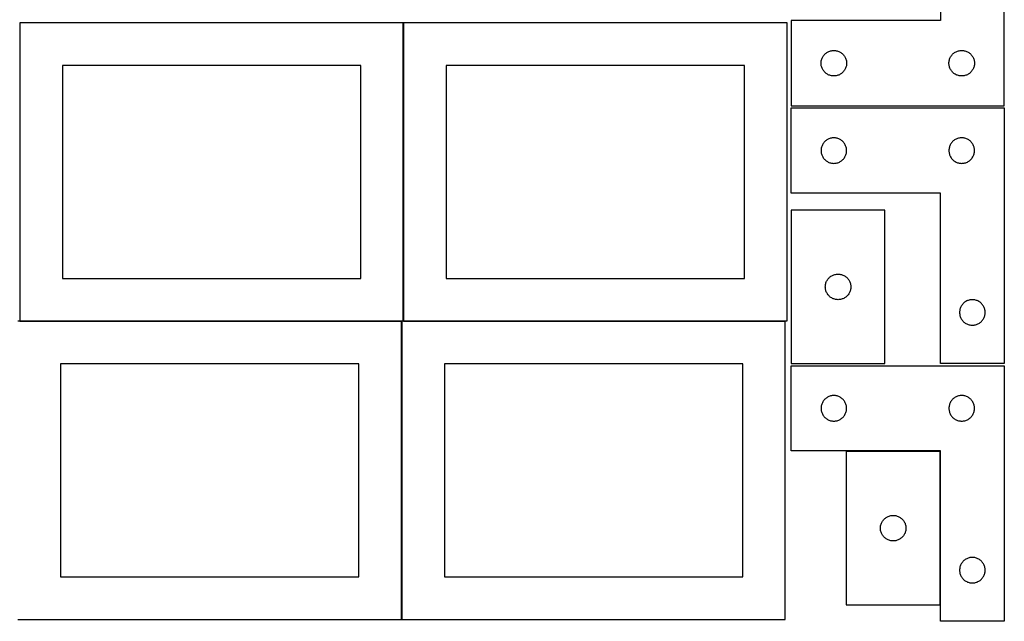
# Model space of a CAD drawing. Header units: millimetres. Extents: x 7 to 1243, y 7 to 2493.
# Tile 2 of 21: x 550 to 1243, y 7 to 430. Entities that reach past the tile are written whole.
import ezdxf

# ---------------------------------------------------------------- set-up
doc = ezdxf.new("R2010")
doc.units = ezdxf.units.MM
doc.layers.add('COMMON', color=5, linetype='CONTINUOUS', true_color=0x0000ff)
doc.layers.add('CUT', color=7, linetype='CONTINUOUS', true_color=0x000000)

msp = doc.modelspace()

# ---------------------------------------------------------------- linework, layer by layer
at = {"layer": 'COMMON'}
for p, q in [((819.662864, 428.041933), (819.662864, 218.041933)), ((549.562864, 217.941932), (818.24193, 217.941932)), ((818.34193, 217.841932), (818.34193, 7.841932)), ((819.762865, 217.941932), (1088.441931, 217.941932))]:
    msp.add_line(p, q, dxfattribs=at)
at = {"layer": 'CUT'}
for p, q in [((1197.604737, 549.56293), (1197.604737, 429.56293)), ((1242.604737, 369.56293), (1242.604737, 549.56293)), ((819.562864, 428.041933), (549.562864, 428.041933)), ((549.562864, 428.041933), (549.562864, 218.041933)), ((819.562864, 218.041933), (819.562864, 428.041933)), ((1089.762865, 428.041933), (819.762865, 428.041933)), ((819.762865, 428.041933), (819.762865, 218.041933)), ((1089.762865, 218.041933), (1089.762865, 428.041933)), ((1197.604737, 429.56293), (1092.604737, 429.56293)), ((1092.604737, 429.56293), (1092.604737, 369.56293)), ((1113.911405, 401.892302), (1114.082366, 402.455886)), ((1114.082366, 402.455886), (1114.289821, 403.007081)), ((1114.289821, 403.007081), (1114.532882, 403.543529)), ((1114.532882, 403.543529), (1114.810508, 404.06293)), ((1114.810508, 404.06293), (1115.12151, 404.563063)), ((1115.12151, 404.563063), (1115.464557, 405.041783)), ((1115.464557, 405.041783), (1115.838179, 405.497043)), ((1115.838179, 405.497043), (1116.240776, 405.926891)), ((1116.240776, 405.926891), (1116.670625, 406.329489)), ((1116.670625, 406.329489), (1117.125884, 406.70311)), ((1117.125884, 406.70311), (1117.604605, 407.046157)), ((1117.604605, 407.046157), (1118.104737, 407.357159)), ((1118.104737, 407.357159), (1118.624139, 407.634785)), ((1118.624139, 407.634785), (1119.160586, 407.877846)), ((1119.160586, 407.877846), (1119.711782, 408.085302)), ((1119.711782, 408.085302), (1120.275366, 408.256263)), ((1120.275366, 408.256263), (1120.848924, 408.389998)), ((1120.848924, 408.389998), (1121.430001, 408.485934)), ((1121.430001, 408.485934), (1122.016109, 408.543661)), ((1122.016109, 408.543661), (1122.604737, 408.56293)), ((1122.604737, 408.56293), (1123.193365, 408.543661)), ((1123.193365, 408.543661), (1123.779473, 408.485934)), ((1123.779473, 408.485934), (1124.36055, 408.389998)), ((1124.36055, 408.389998), (1124.934108, 408.256263)), ((1124.934108, 408.256263), (1125.497692, 408.085302)), ((1125.497692, 408.085302), (1126.048888, 407.877846)), ((1126.048888, 407.877846), (1126.585335, 407.634785)), ((1126.585335, 407.634785), (1127.104737, 407.357159)), ((1127.104737, 407.357159), (1127.604869, 407.046157)), ((1127.604869, 407.046157), (1128.08359, 406.70311)), ((1128.08359, 406.70311), (1128.538849, 406.329489)), ((1128.538849, 406.329489), (1128.968698, 405.926891)), ((1128.968698, 405.926891), (1129.371295, 405.497043)), ((1129.371295, 405.497043), (1129.744917, 405.041783)), ((1129.744917, 405.041783), (1130.087963, 404.563063)), ((1130.087963, 404.563063), (1130.398966, 404.06293)), ((1130.398966, 404.06293), (1130.676592, 403.543529)), ((1130.676592, 403.543529), (1130.919653, 403.007081)), ((1130.919653, 403.007081), (1131.127108, 402.455886)), ((1131.127108, 402.455886), (1131.298069, 401.892302)), ((1203.911405, 401.892302), (1204.082366, 402.455886)), ((1204.082366, 402.455886), (1204.289821, 403.007081)), ((1204.289821, 403.007081), (1204.532882, 403.543529)), ((1204.532882, 403.543529), (1204.810508, 404.06293)), ((1204.810508, 404.06293), (1205.12151, 404.563063)), ((1205.12151, 404.563063), (1205.464557, 405.041783)), ((1205.464557, 405.041783), (1205.838179, 405.497043)), ((1205.838179, 405.497043), (1206.240776, 405.926891)), ((1206.240776, 405.926891), (1206.670625, 406.329489)), ((1206.670625, 406.329489), (1207.125884, 406.70311)), ((1207.125884, 406.70311), (1207.604605, 407.046157)), ((1207.604605, 407.046157), (1208.104737, 407.357159)), ((1208.104737, 407.357159), (1208.624139, 407.634785)), ((1208.624139, 407.634785), (1209.160586, 407.877846)), ((1209.160586, 407.877846), (1209.711782, 408.085302)), ((1209.711782, 408.085302), (1210.275366, 408.256263)), ((1210.275366, 408.256263), (1210.848924, 408.389998)), ((1210.848924, 408.389998), (1211.430001, 408.485934)), ((1211.430001, 408.485934), (1212.016109, 408.543661)), ((1212.016109, 408.543661), (1212.604737, 408.56293)), ((1212.604737, 408.56293), (1213.193365, 408.543661)), ((1213.193365, 408.543661), (1213.779473, 408.485934)), ((1213.779473, 408.485934), (1214.36055, 408.389998)), ((1214.36055, 408.389998), (1214.934108, 408.256263)), ((1214.934108, 408.256263), (1215.497692, 408.085302)), ((1215.497692, 408.085302), (1216.048888, 407.877846)), ((1216.048888, 407.877846), (1216.585335, 407.634785)), ((1216.585335, 407.634785), (1217.104737, 407.357159)), ((1217.104737, 407.357159), (1217.604869, 407.046157)), ((1217.604869, 407.046157), (1218.08359, 406.70311)), ((1218.08359, 406.70311), (1218.538849, 406.329489)), ((1218.538849, 406.329489), (1218.968698, 405.926891)), ((1218.968698, 405.926891), (1219.371295, 405.497043)), ((1219.371295, 405.497043), (1219.744917, 405.041783)), ((1219.744917, 405.041783), (1220.087963, 404.563063)), ((1220.087963, 404.563063), (1220.398966, 404.06293)), ((1220.398966, 404.06293), (1220.676592, 403.543529)), ((1220.676592, 403.543529), (1220.919653, 403.007081)), ((1220.919653, 403.007081), (1221.127108, 402.455886)), ((1221.127108, 402.455886), (1221.298069, 401.892302)), ((789.562864, 398.041933), (579.562864, 398.041933)), ((579.562864, 398.041933), (579.562864, 248.041933)), ((789.562864, 248.041933), (789.562864, 398.041933)), ((1059.762865, 398.041933), (849.762865, 398.041933)), ((849.762865, 398.041933), (849.762865, 248.041933)), ((1059.762865, 248.041933), (1059.762865, 398.041933)), ((1113.604737, 399.56293), (1113.624007, 400.151559)), ((1113.624007, 398.974302), (1113.604737, 399.56293)), ((1113.624007, 400.151559), (1113.681733, 400.737666)), ((1113.681733, 398.388195), (1113.624007, 398.974302)), ((1113.681733, 400.737666), (1113.777669, 401.318743)), ((1113.777669, 397.807118), (1113.681733, 398.388195)), ((1113.777669, 401.318743), (1113.911405, 401.892302)), ((1113.911405, 397.233559), (1113.777669, 397.807118)), ((1114.082366, 396.669975), (1113.911405, 397.233559)), ((1114.289821, 396.11878), (1114.082366, 396.669975)), ((1114.532882, 395.582332), (1114.289821, 396.11878)), ((1114.810508, 395.06293), (1114.532882, 395.582332)), ((1115.12151, 394.562798), (1114.810508, 395.06293)), ((1130.398966, 395.06293), (1130.087963, 394.562798)), ((1130.676592, 395.582332), (1130.398966, 395.06293)), ((1130.919653, 396.11878), (1130.676592, 395.582332)), ((1131.127108, 396.669975), (1130.919653, 396.11878)), ((1131.298069, 397.233559), (1131.127108, 396.669975)), ((1131.298069, 401.892302), (1131.431804, 401.318743)), ((1131.431804, 397.807118), (1131.298069, 397.233559)), ((1131.431804, 401.318743), (1131.527741, 400.737666)), ((1131.527741, 398.388195), (1131.431804, 397.807118)), ((1131.527741, 400.737666), (1131.585467, 400.151559)), ((1131.585467, 398.974302), (1131.527741, 398.388195)), ((1131.585467, 400.151559), (1131.604737, 399.56293)), ((1131.604737, 399.56293), (1131.585467, 398.974302)), ((1203.604737, 399.56293), (1203.624007, 400.151559)), ((1203.624007, 398.974302), (1203.604737, 399.56293)), ((1203.624007, 400.151559), (1203.681733, 400.737666)), ((1203.681733, 398.388195), (1203.624007, 398.974302)), ((1203.681733, 400.737666), (1203.777669, 401.318743)), ((1203.777669, 397.807118), (1203.681733, 398.388195)), ((1203.777669, 401.318743), (1203.911405, 401.892302)), ((1203.911405, 397.233559), (1203.777669, 397.807118)), ((1204.082366, 396.669975), (1203.911405, 397.233559)), ((1204.289821, 396.11878), (1204.082366, 396.669975)), ((1204.532882, 395.582332), (1204.289821, 396.11878)), ((1204.810508, 395.06293), (1204.532882, 395.582332)), ((1205.12151, 394.562798), (1204.810508, 395.06293)), ((1220.398966, 395.06293), (1220.087963, 394.562798)), ((1220.676592, 395.582332), (1220.398966, 395.06293)), ((1220.919653, 396.11878), (1220.676592, 395.582332)), ((1221.127108, 396.669975), (1220.919653, 396.11878)), ((1221.298069, 397.233559), (1221.127108, 396.669975)), ((1221.298069, 401.892302), (1221.431804, 401.318743)), ((1221.431804, 397.807118), (1221.298069, 397.233559)), ((1221.431804, 401.318743), (1221.527741, 400.737666)), ((1221.527741, 398.388195), (1221.431804, 397.807118)), ((1221.527741, 400.737666), (1221.585467, 400.151559)), ((1221.585467, 398.974302), (1221.527741, 398.388195)), ((1221.585467, 400.151559), (1221.604737, 399.56293)), ((1221.604737, 399.56293), (1221.585467, 398.974302)), ((1115.464557, 394.084078), (1115.12151, 394.562798)), ((1115.838179, 393.628818), (1115.464557, 394.084078)), ((1116.240776, 393.198969), (1115.838179, 393.628818)), ((1116.670625, 392.796372), (1116.240776, 393.198969)), ((1117.125884, 392.42275), (1116.670625, 392.796372)), ((1117.604605, 392.079704), (1117.125884, 392.42275)), ((1118.104737, 391.768702), (1117.604605, 392.079704)), ((1118.624139, 391.491076), (1118.104737, 391.768702)), ((1119.160586, 391.248015), (1118.624139, 391.491076)), ((1119.711782, 391.040559), (1119.160586, 391.248015)), ((1120.275366, 390.869598), (1119.711782, 391.040559)), ((1120.848924, 390.735863), (1120.275366, 390.869598)), ((1121.430001, 390.639927), (1120.848924, 390.735863)), ((1122.016109, 390.5822), (1121.430001, 390.639927)), ((1122.604737, 390.56293), (1122.016109, 390.5822)), ((1123.193365, 390.5822), (1122.604737, 390.56293)), ((1123.779473, 390.639927), (1123.193365, 390.5822)), ((1124.36055, 390.735863), (1123.779473, 390.639927)), ((1124.934108, 390.869598), (1124.36055, 390.735863)), ((1125.497692, 391.040559), (1124.934108, 390.869598)), ((1126.048888, 391.248015), (1125.497692, 391.040559)), ((1126.585335, 391.491076), (1126.048888, 391.248015)), ((1127.104737, 391.768702), (1126.585335, 391.491076)), ((1127.604869, 392.079704), (1127.104737, 391.768702)), ((1128.08359, 392.42275), (1127.604869, 392.079704)), ((1128.538849, 392.796372), (1128.08359, 392.42275)), ((1128.968698, 393.198969), (1128.538849, 392.796372)), ((1129.371295, 393.628818), (1128.968698, 393.198969)), ((1129.744917, 394.084078), (1129.371295, 393.628818)), ((1130.087963, 394.562798), (1129.744917, 394.084078)), ((1205.464557, 394.084078), (1205.12151, 394.562798)), ((1205.838179, 393.628818), (1205.464557, 394.084078)), ((1206.240776, 393.198969), (1205.838179, 393.628818)), ((1206.670625, 392.796372), (1206.240776, 393.198969)), ((1207.125884, 392.42275), (1206.670625, 392.796372)), ((1207.604605, 392.079704), (1207.125884, 392.42275)), ((1208.104737, 391.768702), (1207.604605, 392.079704)), ((1208.624139, 391.491076), (1208.104737, 391.768702)), ((1209.160586, 391.248015), (1208.624139, 391.491076)), ((1209.711782, 391.040559), (1209.160586, 391.248015)), ((1210.275366, 390.869598), (1209.711782, 391.040559)), ((1210.848924, 390.735863), (1210.275366, 390.869598)), ((1211.430001, 390.639927), (1210.848924, 390.735863)), ((1212.016109, 390.5822), (1211.430001, 390.639927)), ((1212.604737, 390.56293), (1212.016109, 390.5822)), ((1213.193365, 390.5822), (1212.604737, 390.56293)), ((1213.779473, 390.639927), (1213.193365, 390.5822)), ((1214.36055, 390.735863), (1213.779473, 390.639927)), ((1214.934108, 390.869598), (1214.36055, 390.735863)), ((1215.497692, 391.040559), (1214.934108, 390.869598)), ((1216.048888, 391.248015), (1215.497692, 391.040559)), ((1216.585335, 391.491076), (1216.048888, 391.248015)), ((1217.104737, 391.768702), (1216.585335, 391.491076)), ((1217.604869, 392.079704), (1217.104737, 391.768702)), ((1218.08359, 392.42275), (1217.604869, 392.079704)), ((1218.538849, 392.796372), (1218.08359, 392.42275)), ((1218.968698, 393.198969), (1218.538849, 392.796372)), ((1219.371295, 393.628818), (1218.968698, 393.198969)), ((1219.744917, 394.084078), (1219.371295, 393.628818)), ((1220.087963, 394.562798), (1219.744917, 394.084078)), ((1092.604731, 308.041939), (1092.604731, 368.041939)), ((1092.604731, 368.041939), (1242.604731, 368.041939)), ((1092.604737, 369.56293), (1242.604737, 369.56293)), ((1242.604731, 368.041939), (1242.604731, 188.041939)), ((1119.711776, 346.56431), (1119.16058, 346.356855)), ((1120.27536, 346.735272), (1119.711776, 346.56431)), ((1120.848918, 346.869007), (1120.27536, 346.735272)), ((1121.429996, 346.964943), (1120.848918, 346.869007)), ((1122.016103, 347.022669), (1121.429996, 346.964943)), ((1122.604731, 347.041939), (1122.016103, 347.022669)), ((1123.19336, 347.022669), (1122.604731, 347.041939)), ((1123.779467, 346.964943), (1123.19336, 347.022669)), ((1124.360544, 346.869007), (1123.779467, 346.964943)), ((1124.934103, 346.735272), (1124.360544, 346.869007)), ((1125.497687, 346.56431), (1124.934103, 346.735272)), ((1126.048882, 346.356855), (1125.497687, 346.56431)), ((1209.711776, 346.56431), (1209.16058, 346.356855)), ((1210.27536, 346.735272), (1209.711776, 346.56431)), ((1210.848918, 346.869007), (1210.27536, 346.735272)), ((1211.429996, 346.964943), (1210.848918, 346.869007)), ((1212.016103, 347.022669), (1211.429996, 346.964943)), ((1212.604731, 347.041939), (1212.016103, 347.022669)), ((1213.19336, 347.022669), (1212.604731, 347.041939)), ((1213.779467, 346.964943), (1213.19336, 347.022669)), ((1214.360544, 346.869007), (1213.779467, 346.964943)), ((1214.934103, 346.735272), (1214.360544, 346.869007)), ((1215.497687, 346.56431), (1214.934103, 346.735272)), ((1216.048882, 346.356855), (1215.497687, 346.56431)), ((1113.777664, 339.797752), (1113.681728, 339.216675)), ((1113.911399, 340.371311), (1113.777664, 339.797752)), ((1114.08236, 340.934894), (1113.911399, 340.371311)), ((1114.289816, 341.48609), (1114.08236, 340.934894)), ((1114.532877, 342.022537), (1114.289816, 341.48609)), ((1114.810503, 342.541939), (1114.532877, 342.022537)), ((1115.121505, 343.042071), (1114.810503, 342.541939)), ((1115.464551, 343.520792), (1115.121505, 343.042071)), ((1115.838173, 343.976052), (1115.464551, 343.520792)), ((1116.24077, 344.4059), (1115.838173, 343.976052)), ((1116.670619, 344.808497), (1116.24077, 344.4059)), ((1117.125879, 345.182119), (1116.670619, 344.808497)), ((1117.604599, 345.525166), (1117.125879, 345.182119)), ((1118.104731, 345.836168), (1117.604599, 345.525166)), ((1118.624133, 346.113794), (1118.104731, 345.836168)), ((1119.16058, 346.356855), (1118.624133, 346.113794)), ((1126.58533, 346.113794), (1126.048882, 346.356855)), ((1127.104731, 345.836168), (1126.58533, 346.113794)), ((1127.604863, 345.525166), (1127.104731, 345.836168)), ((1128.083584, 345.182119), (1127.604863, 345.525166)), ((1128.538844, 344.808497), (1128.083584, 345.182119)), ((1128.968692, 344.4059), (1128.538844, 344.808497)), ((1129.37129, 343.976052), (1128.968692, 344.4059)), ((1129.744911, 343.520792), (1129.37129, 343.976052)), ((1130.087958, 343.042071), (1129.744911, 343.520792)), ((1130.39896, 342.541939), (1130.087958, 343.042071)), ((1130.676586, 342.022537), (1130.39896, 342.541939)), ((1130.919647, 341.48609), (1130.676586, 342.022537)), ((1131.127103, 340.934894), (1130.919647, 341.48609)), ((1131.298064, 340.371311), (1131.127103, 340.934894)), ((1131.431799, 339.797752), (1131.298064, 340.371311)), ((1131.527735, 339.216675), (1131.431799, 339.797752)), ((1203.777664, 339.797752), (1203.681728, 339.216675)), ((1203.911399, 340.371311), (1203.777664, 339.797752)), ((1204.08236, 340.934894), (1203.911399, 340.371311)), ((1204.289816, 341.48609), (1204.08236, 340.934894)), ((1204.532877, 342.022537), (1204.289816, 341.48609)), ((1204.810503, 342.541939), (1204.532877, 342.022537)), ((1205.121505, 343.042071), (1204.810503, 342.541939)), ((1205.464551, 343.520792), (1205.121505, 343.042071)), ((1205.838173, 343.976052), (1205.464551, 343.520792)), ((1206.24077, 344.4059), (1205.838173, 343.976052)), ((1206.670619, 344.808497), (1206.24077, 344.4059)), ((1207.125879, 345.182119), (1206.670619, 344.808497)), ((1207.604599, 345.525166), (1207.125879, 345.182119)), ((1208.104731, 345.836168), (1207.604599, 345.525166)), ((1208.624133, 346.113794), (1208.104731, 345.836168)), ((1209.16058, 346.356855), (1208.624133, 346.113794)), ((1216.58533, 346.113794), (1216.048882, 346.356855)), ((1217.104731, 345.836168), (1216.58533, 346.113794)), ((1217.604863, 345.525166), (1217.104731, 345.836168)), ((1218.083584, 345.182119), (1217.604863, 345.525166)), ((1218.538844, 344.808497), (1218.083584, 345.182119)), ((1218.968692, 344.4059), (1218.538844, 344.808497)), ((1219.37129, 343.976052), (1218.968692, 344.4059)), ((1219.744911, 343.520792), (1219.37129, 343.976052)), ((1220.087958, 343.042071), (1219.744911, 343.520792)), ((1220.39896, 342.541939), (1220.087958, 343.042071)), ((1220.676586, 342.022537), (1220.39896, 342.541939)), ((1220.919647, 341.48609), (1220.676586, 342.022537)), ((1221.127103, 340.934894), (1220.919647, 341.48609)), ((1221.298064, 340.371311), (1221.127103, 340.934894)), ((1221.431799, 339.797752), (1221.298064, 340.371311)), ((1221.527735, 339.216675), (1221.431799, 339.797752)), ((1113.624001, 338.630567), (1113.604731, 338.041939)), ((1113.604731, 338.041939), (1113.624001, 337.453311)), ((1113.681728, 339.216675), (1113.624001, 338.630567)), ((1113.624001, 337.453311), (1113.681728, 336.867203)), ((1113.681728, 336.867203), (1113.777664, 336.286126)), ((1113.777664, 336.286126), (1113.911399, 335.712568)), ((1113.911399, 335.712568), (1114.08236, 335.148984)), ((1114.08236, 335.148984), (1114.289816, 334.597788)), ((1114.289816, 334.597788), (1114.532877, 334.061341)), ((1114.532877, 334.061341), (1114.810503, 333.541939)), ((1114.810503, 333.541939), (1115.121505, 333.041807)), ((1115.121505, 333.041807), (1115.464551, 332.563086)), ((1129.744911, 332.563086), (1130.087958, 333.041807)), ((1130.087958, 333.041807), (1130.39896, 333.541939)), ((1130.39896, 333.541939), (1130.676586, 334.061341)), ((1130.676586, 334.061341), (1130.919647, 334.597788)), ((1130.919647, 334.597788), (1131.127103, 335.148984)), ((1131.127103, 335.148984), (1131.298064, 335.712568)), ((1131.298064, 335.712568), (1131.431799, 336.286126)), ((1131.431799, 336.286126), (1131.527735, 336.867203)), ((1131.585462, 338.630567), (1131.527735, 339.216675)), ((1131.527735, 336.867203), (1131.585462, 337.453311)), ((1131.604731, 338.041939), (1131.585462, 338.630567)), ((1131.585462, 337.453311), (1131.604731, 338.041939)), ((1203.624001, 338.630567), (1203.604731, 338.041939)), ((1203.604731, 338.041939), (1203.624001, 337.453311)), ((1203.681728, 339.216675), (1203.624001, 338.630567)), ((1203.624001, 337.453311), (1203.681728, 336.867203)), ((1203.681728, 336.867203), (1203.777664, 336.286126)), ((1203.777664, 336.286126), (1203.911399, 335.712568)), ((1203.911399, 335.712568), (1204.08236, 335.148984)), ((1204.08236, 335.148984), (1204.289816, 334.597788)), ((1204.289816, 334.597788), (1204.532877, 334.061341)), ((1204.532877, 334.061341), (1204.810503, 333.541939)), ((1204.810503, 333.541939), (1205.121505, 333.041807)), ((1205.121505, 333.041807), (1205.464551, 332.563086)), ((1219.744911, 332.563086), (1220.087958, 333.041807)), ((1220.087958, 333.041807), (1220.39896, 333.541939)), ((1220.39896, 333.541939), (1220.676586, 334.061341)), ((1220.676586, 334.061341), (1220.919647, 334.597788)), ((1220.919647, 334.597788), (1221.127103, 335.148984)), ((1221.127103, 335.148984), (1221.298064, 335.712568)), ((1221.298064, 335.712568), (1221.431799, 336.286126)), ((1221.431799, 336.286126), (1221.527735, 336.867203)), ((1221.585462, 338.630567), (1221.527735, 339.216675)), ((1221.527735, 336.867203), (1221.585462, 337.453311)), ((1221.604731, 338.041939), (1221.585462, 338.630567)), ((1221.585462, 337.453311), (1221.604731, 338.041939)), ((1115.464551, 332.563086), (1115.838173, 332.107827)), ((1115.838173, 332.107827), (1116.24077, 331.677978)), ((1116.24077, 331.677978), (1116.670619, 331.275381)), ((1116.670619, 331.275381), (1117.125879, 330.901759)), ((1117.125879, 330.901759), (1117.604599, 330.558713)), ((1117.604599, 330.558713), (1118.104731, 330.247711)), ((1118.104731, 330.247711), (1118.624133, 329.970084)), ((1118.624133, 329.970084), (1119.16058, 329.727023)), ((1119.16058, 329.727023), (1119.711776, 329.519568)), ((1119.711776, 329.519568), (1120.27536, 329.348607)), ((1120.27536, 329.348607), (1120.848918, 329.214872)), ((1120.848918, 329.214872), (1121.429996, 329.118935)), ((1121.429996, 329.118935), (1122.016103, 329.061209)), ((1122.016103, 329.061209), (1122.604731, 329.041939)), ((1122.604731, 329.041939), (1123.19336, 329.061209)), ((1123.19336, 329.061209), (1123.779467, 329.118935)), ((1123.779467, 329.118935), (1124.360544, 329.214872)), ((1124.360544, 329.214872), (1124.934103, 329.348607)), ((1124.934103, 329.348607), (1125.497687, 329.519568)), ((1125.497687, 329.519568), (1126.048882, 329.727023)), ((1126.048882, 329.727023), (1126.58533, 329.970084)), ((1126.58533, 329.970084), (1127.104731, 330.247711)), ((1127.104731, 330.247711), (1127.604863, 330.558713)), ((1127.604863, 330.558713), (1128.083584, 330.901759)), ((1128.083584, 330.901759), (1128.538844, 331.275381)), ((1128.538844, 331.275381), (1128.968692, 331.677978)), ((1128.968692, 331.677978), (1129.37129, 332.107827)), ((1129.37129, 332.107827), (1129.744911, 332.563086)), ((1205.464551, 332.563086), (1205.838173, 332.107827)), ((1205.838173, 332.107827), (1206.24077, 331.677978)), ((1206.24077, 331.677978), (1206.670619, 331.275381)), ((1206.670619, 331.275381), (1207.125879, 330.901759)), ((1207.125879, 330.901759), (1207.604599, 330.558713)), ((1207.604599, 330.558713), (1208.104731, 330.247711)), ((1208.104731, 330.247711), (1208.624133, 329.970084)), ((1208.624133, 329.970084), (1209.16058, 329.727023)), ((1209.16058, 329.727023), (1209.711776, 329.519568)), ((1209.711776, 329.519568), (1210.27536, 329.348607)), ((1210.27536, 329.348607), (1210.848918, 329.214872)), ((1210.848918, 329.214872), (1211.429996, 329.118935)), ((1211.429996, 329.118935), (1212.016103, 329.061209)), ((1212.016103, 329.061209), (1212.604731, 329.041939)), ((1212.604731, 329.041939), (1213.19336, 329.061209)), ((1213.19336, 329.061209), (1213.779467, 329.118935)), ((1213.779467, 329.118935), (1214.360544, 329.214872)), ((1214.360544, 329.214872), (1214.934103, 329.348607)), ((1214.934103, 329.348607), (1215.497687, 329.519568)), ((1215.497687, 329.519568), (1216.048882, 329.727023)), ((1216.048882, 329.727023), (1216.58533, 329.970084)), ((1216.58533, 329.970084), (1217.104731, 330.247711)), ((1217.104731, 330.247711), (1217.604863, 330.558713)), ((1217.604863, 330.558713), (1218.083584, 330.901759)), ((1218.083584, 330.901759), (1218.538844, 331.275381)), ((1218.538844, 331.275381), (1218.968692, 331.677978)), ((1218.968692, 331.677978), (1219.37129, 332.107827)), ((1219.37129, 332.107827), (1219.744911, 332.563086)), ((1197.604731, 308.041939), (1092.604731, 308.041939)), ((1197.604731, 188.041939), (1197.604731, 308.041939)), ((1158.604733, 296.041934), (1092.604733, 296.041934)), ((1092.604733, 296.041934), (1092.604733, 188.041934)), ((1158.604733, 188.041934), (1158.604733, 296.041934)), ((1120.12588, 249.182114), (1120.604601, 249.525161)), ((1120.604601, 249.525161), (1121.104733, 249.836163)), ((1121.104733, 249.836163), (1121.624135, 250.113789)), ((1121.624135, 250.113789), (1122.160582, 250.35685)), ((1122.160582, 250.35685), (1122.711778, 250.564305)), ((1122.711778, 250.564305), (1123.275362, 250.735267)), ((1123.275362, 250.735267), (1123.84892, 250.869002)), ((1123.84892, 250.869002), (1124.429997, 250.964938)), ((1124.429997, 250.964938), (1125.016105, 251.022665)), ((1125.016105, 251.022665), (1125.604733, 251.041934)), ((1125.604733, 251.041934), (1126.193361, 251.022665)), ((1126.193361, 251.022665), (1126.779469, 250.964938)), ((1126.779469, 250.964938), (1127.360546, 250.869002)), ((1127.360546, 250.869002), (1127.934105, 250.735267)), ((1127.934105, 250.735267), (1128.497688, 250.564305)), ((1128.497688, 250.564305), (1129.048884, 250.35685)), ((1129.048884, 250.35685), (1129.585331, 250.113789)), ((1129.585331, 250.113789), (1130.104733, 249.836163)), ((1130.104733, 249.836163), (1130.604865, 249.525161)), ((1130.604865, 249.525161), (1131.083586, 249.182114)), ((579.562864, 248.041933), (789.562864, 248.041933)), ((849.762865, 248.041933), (1059.762865, 248.041933)), ((1116.604733, 242.041934), (1116.624003, 242.630562)), ((1116.624003, 242.630562), (1116.681729, 243.21667)), ((1116.681729, 243.21667), (1116.777666, 243.797747)), ((1116.777666, 243.797747), (1116.911401, 244.371306)), ((1116.911401, 244.371306), (1117.082362, 244.93489)), ((1117.082362, 244.93489), (1117.289817, 245.486085)), ((1117.289817, 245.486085), (1117.532878, 246.022533)), ((1117.532878, 246.022533), (1117.810505, 246.541934)), ((1117.810505, 246.541934), (1118.121507, 247.042066)), ((1118.121507, 247.042066), (1118.464553, 247.520787)), ((1118.464553, 247.520787), (1118.838175, 247.976047)), ((1118.838175, 247.976047), (1119.240772, 248.405895)), ((1119.240772, 248.405895), (1119.670621, 248.808493)), ((1119.670621, 248.808493), (1120.12588, 249.182114)), ((1131.083586, 249.182114), (1131.538845, 248.808493)), ((1131.538845, 248.808493), (1131.968694, 248.405895)), ((1131.968694, 248.405895), (1132.371291, 247.976047)), ((1132.371291, 247.976047), (1132.744913, 247.520787)), ((1132.744913, 247.520787), (1133.08796, 247.042066)), ((1133.08796, 247.042066), (1133.398962, 246.541934)), ((1133.398962, 246.541934), (1133.676588, 246.022533)), ((1133.676588, 246.022533), (1133.919649, 245.486085)), ((1133.919649, 245.486085), (1134.127104, 244.93489)), ((1134.127104, 244.93489), (1134.298066, 244.371306)), ((1134.298066, 244.371306), (1134.431801, 243.797747)), ((1134.431801, 243.797747), (1134.527737, 243.21667)), ((1134.527737, 243.21667), (1134.585463, 242.630562)), ((1134.585463, 242.630562), (1134.604733, 242.041934)), ((1116.624003, 241.453306), (1116.604733, 242.041934)), ((1116.681729, 240.867199), (1116.624003, 241.453306)), ((1116.777666, 240.286121), (1116.681729, 240.867199)), ((1116.911401, 239.712563), (1116.777666, 240.286121)), ((1117.082362, 239.148979), (1116.911401, 239.712563)), ((1117.289817, 238.597783), (1117.082362, 239.148979)), ((1117.532878, 238.061336), (1117.289817, 238.597783)), ((1117.810505, 237.541934), (1117.532878, 238.061336)), ((1118.121507, 237.041802), (1117.810505, 237.541934)), ((1118.464553, 236.563081), (1118.121507, 237.041802)), ((1118.838175, 236.107822), (1118.464553, 236.563081)), ((1119.240772, 235.677973), (1118.838175, 236.107822)), ((1119.670621, 235.275376), (1119.240772, 235.677973)), ((1131.968694, 235.677973), (1131.538845, 235.275376)), ((1132.371291, 236.107822), (1131.968694, 235.677973)), ((1132.744913, 236.563081), (1132.371291, 236.107822)), ((1133.08796, 237.041802), (1132.744913, 236.563081)), ((1133.398962, 237.541934), (1133.08796, 237.041802)), ((1133.676588, 238.061336), (1133.398962, 237.541934)), ((1133.919649, 238.597783), (1133.676588, 238.061336)), ((1134.127104, 239.148979), (1133.919649, 238.597783)), ((1134.298066, 239.712563), (1134.127104, 239.148979)), ((1134.431801, 240.286121), (1134.298066, 239.712563)), ((1134.527737, 240.867199), (1134.431801, 240.286121)), ((1134.585463, 241.453306), (1134.527737, 240.867199)), ((1134.604733, 242.041934), (1134.585463, 241.453306)), ((1120.12588, 234.901754), (1119.670621, 235.275376)), ((1120.604601, 234.558708), (1120.12588, 234.901754)), ((1121.104733, 234.247706), (1120.604601, 234.558708)), ((1121.624135, 233.97008), (1121.104733, 234.247706)), ((1122.160582, 233.727019), (1121.624135, 233.97008)), ((1122.711778, 233.519563), (1122.160582, 233.727019)), ((1123.275362, 233.348602), (1122.711778, 233.519563)), ((1123.84892, 233.214867), (1123.275362, 233.348602)), ((1124.429997, 233.118931), (1123.84892, 233.214867)), ((1125.016105, 233.061204), (1124.429997, 233.118931)), ((1125.604733, 233.041934), (1125.016105, 233.061204)), ((1126.193361, 233.061204), (1125.604733, 233.041934)), ((1126.779469, 233.118931), (1126.193361, 233.061204)), ((1127.360546, 233.214867), (1126.779469, 233.118931)), ((1127.934105, 233.348602), (1127.360546, 233.214867)), ((1128.497688, 233.519563), (1127.934105, 233.348602)), ((1129.048884, 233.727019), (1128.497688, 233.519563)), ((1129.585331, 233.97008), (1129.048884, 233.727019)), ((1130.104733, 234.247706), (1129.585331, 233.97008)), ((1130.604865, 234.558708), (1130.104733, 234.247706)), ((1131.083586, 234.901754), (1130.604865, 234.558708)), ((1131.538845, 235.275376), (1131.083586, 234.901754)), ((1212.621505, 229.042071), (1212.310503, 228.541939)), ((1212.964551, 229.520792), (1212.621505, 229.042071)), ((1213.338173, 229.976052), (1212.964551, 229.520792)), ((1213.74077, 230.4059), (1213.338173, 229.976052)), ((1214.170619, 230.808497), (1213.74077, 230.4059)), ((1214.625879, 231.182119), (1214.170619, 230.808497)), ((1215.104599, 231.525166), (1214.625879, 231.182119)), ((1215.604731, 231.836168), (1215.104599, 231.525166)), ((1216.124133, 232.113794), (1215.604731, 231.836168)), ((1216.66058, 232.356855), (1216.124133, 232.113794)), ((1217.211776, 232.56431), (1216.66058, 232.356855)), ((1217.77536, 232.735272), (1217.211776, 232.56431)), ((1218.348918, 232.869007), (1217.77536, 232.735272)), ((1218.929996, 232.964943), (1218.348918, 232.869007)), ((1219.516103, 233.022669), (1218.929996, 232.964943)), ((1220.104731, 233.041939), (1219.516103, 233.022669)), ((1220.69336, 233.022669), (1220.104731, 233.041939)), ((1221.279467, 232.964943), (1220.69336, 233.022669)), ((1221.860544, 232.869007), (1221.279467, 232.964943)), ((1222.434103, 232.735272), (1221.860544, 232.869007)), ((1222.997687, 232.56431), (1222.434103, 232.735272)), ((1223.548882, 232.356855), (1222.997687, 232.56431)), ((1224.08533, 232.113794), (1223.548882, 232.356855)), ((1224.604731, 231.836168), (1224.08533, 232.113794)), ((1225.104863, 231.525166), (1224.604731, 231.836168)), ((1225.583584, 231.182119), (1225.104863, 231.525166)), ((1226.038844, 230.808497), (1225.583584, 231.182119)), ((1226.468692, 230.4059), (1226.038844, 230.808497)), ((1226.87129, 229.976052), (1226.468692, 230.4059)), ((1227.244911, 229.520792), (1226.87129, 229.976052)), ((1227.587958, 229.042071), (1227.244911, 229.520792)), ((1227.89896, 228.541939), (1227.587958, 229.042071)), ((1211.124001, 224.630567), (1211.104731, 224.041939)), ((1211.104731, 224.041939), (1211.124001, 223.453311)), ((1211.181728, 225.216675), (1211.124001, 224.630567)), ((1211.124001, 223.453311), (1211.181728, 222.867203)), ((1211.277664, 225.797752), (1211.181728, 225.216675)), ((1211.181728, 222.867203), (1211.277664, 222.286126)), ((1211.411399, 226.371311), (1211.277664, 225.797752)), ((1211.277664, 222.286126), (1211.411399, 221.712568)), ((1211.58236, 226.934894), (1211.411399, 226.371311)), ((1211.789816, 227.48609), (1211.58236, 226.934894)), ((1212.032877, 228.022537), (1211.789816, 227.48609)), ((1212.310503, 228.541939), (1212.032877, 228.022537)), ((1228.176586, 228.022537), (1227.89896, 228.541939)), ((1228.419647, 227.48609), (1228.176586, 228.022537)), ((1228.627103, 226.934894), (1228.419647, 227.48609)), ((1228.798064, 226.371311), (1228.627103, 226.934894)), ((1228.931799, 225.797752), (1228.798064, 226.371311)), ((1228.798064, 221.712568), (1228.931799, 222.286126)), ((1229.027735, 225.216675), (1228.931799, 225.797752)), ((1228.931799, 222.286126), (1229.027735, 222.867203)), ((1229.085462, 224.630567), (1229.027735, 225.216675)), ((1229.027735, 222.867203), (1229.085462, 223.453311)), ((1229.104731, 224.041939), (1229.085462, 224.630567)), ((1229.085462, 223.453311), (1229.104731, 224.041939)), ((818.24193, 217.841932), (548.24193, 217.841932)), ((549.562864, 218.041933), (819.562864, 218.041933)), ((818.24193, 7.841932), (818.24193, 217.841932)), ((1088.441931, 217.841932), (818.441931, 217.841932)), ((818.441931, 217.841932), (818.441931, 7.841932)), ((819.762865, 218.041933), (1089.762865, 218.041933)), ((1088.441931, 7.841932), (1088.441931, 217.841932)), ((1211.411399, 221.712568), (1211.58236, 221.148984)), ((1211.58236, 221.148984), (1211.789816, 220.597788)), ((1211.789816, 220.597788), (1212.032877, 220.061341)), ((1212.032877, 220.061341), (1212.310503, 219.541939)), ((1212.310503, 219.541939), (1212.621505, 219.041807)), ((1212.621505, 219.041807), (1212.964551, 218.563086)), ((1212.964551, 218.563086), (1213.338173, 218.107827)), ((1213.338173, 218.107827), (1213.74077, 217.677978)), ((1213.74077, 217.677978), (1214.170619, 217.275381)), ((1214.170619, 217.275381), (1214.625879, 216.901759)), ((1214.625879, 216.901759), (1215.104599, 216.558713)), ((1215.104599, 216.558713), (1215.604731, 216.247711)), ((1215.604731, 216.247711), (1216.124133, 215.970084)), ((1216.124133, 215.970084), (1216.66058, 215.727023)), ((1216.66058, 215.727023), (1217.211776, 215.519568)), ((1217.211776, 215.519568), (1217.77536, 215.348607)), ((1217.77536, 215.348607), (1218.348918, 215.214872)), ((1218.348918, 215.214872), (1218.929996, 215.118935)), ((1218.929996, 215.118935), (1219.516103, 215.061209)), ((1219.516103, 215.061209), (1220.104731, 215.041939)), ((1220.104731, 215.041939), (1220.69336, 215.061209)), ((1220.69336, 215.061209), (1221.279467, 215.118935)), ((1221.279467, 215.118935), (1221.860544, 215.214872)), ((1221.860544, 215.214872), (1222.434103, 215.348607)), ((1222.434103, 215.348607), (1222.997687, 215.519568)), ((1222.997687, 215.519568), (1223.548882, 215.727023)), ((1223.548882, 215.727023), (1224.08533, 215.970084)), ((1224.08533, 215.970084), (1224.604731, 216.247711)), ((1224.604731, 216.247711), (1225.104863, 216.558713)), ((1225.104863, 216.558713), (1225.583584, 216.901759)), ((1225.583584, 216.901759), (1226.038844, 217.275381)), ((1226.038844, 217.275381), (1226.468692, 217.677978)), ((1226.468692, 217.677978), (1226.87129, 218.107827)), ((1226.87129, 218.107827), (1227.244911, 218.563086)), ((1227.244911, 218.563086), (1227.587958, 219.041807)), ((1227.587958, 219.041807), (1227.89896, 219.541939)), ((1227.89896, 219.541939), (1228.176586, 220.061341)), ((1228.176586, 220.061341), (1228.419647, 220.597788)), ((1228.419647, 220.597788), (1228.627103, 221.148984)), ((1228.627103, 221.148984), (1228.798064, 221.712568)), ((788.24193, 187.841932), (578.24193, 187.841932)), ((578.24193, 187.841932), (578.24193, 37.841932)), ((788.24193, 37.841932), (788.24193, 187.841932)), ((1058.441931, 187.841932), (848.441931, 187.841932)), ((848.441931, 187.841932), (848.441931, 37.841932)), ((1058.441931, 37.841932), (1058.441931, 187.841932)), ((1092.604733, 188.041934), (1158.604733, 188.041934)), ((1242.604731, 188.041939), (1197.604731, 188.041939)), ((1092.604731, 126.520974), (1092.604731, 186.520974)), ((1092.604731, 186.520974), (1242.604731, 186.520974)), ((1242.604731, 186.520974), (1242.604731, 6.520974)), ((1114.08236, 159.413929), (1113.911399, 158.850345)), ((1114.289816, 159.965124), (1114.08236, 159.413929)), ((1114.532877, 160.501572), (1114.289816, 159.965124)), ((1114.810503, 161.020974), (1114.532877, 160.501572)), ((1115.121505, 161.521106), (1114.810503, 161.020974)), ((1115.464551, 161.999826), (1115.121505, 161.521106)), ((1115.838173, 162.455086), (1115.464551, 161.999826)), ((1116.24077, 162.884935), (1115.838173, 162.455086)), ((1116.670619, 163.287532), (1116.24077, 162.884935)), ((1117.125879, 163.661154), (1116.670619, 163.287532)), ((1117.604599, 164.0042), (1117.125879, 163.661154)), ((1118.104731, 164.315202), (1117.604599, 164.0042)), ((1118.624133, 164.592828), (1118.104731, 164.315202)), ((1119.16058, 164.835889), (1118.624133, 164.592828)), ((1119.711776, 165.043345), (1119.16058, 164.835889)), ((1120.27536, 165.214306), (1119.711776, 165.043345)), ((1120.848918, 165.348041), (1120.27536, 165.214306)), ((1121.429996, 165.443977), (1120.848918, 165.348041)), ((1122.016103, 165.501704), (1121.429996, 165.443977)), ((1122.604731, 165.520974), (1122.016103, 165.501704)), ((1123.19336, 165.501704), (1122.604731, 165.520974)), ((1123.779467, 165.443977), (1123.19336, 165.501704)), ((1124.360544, 165.348041), (1123.779467, 165.443977)), ((1124.934103, 165.214306), (1124.360544, 165.348041)), ((1125.497687, 165.043345), (1124.934103, 165.214306)), ((1126.048882, 164.835889), (1125.497687, 165.043345)), ((1126.58533, 164.592828), (1126.048882, 164.835889)), ((1127.104731, 164.315202), (1126.58533, 164.592828)), ((1127.604863, 164.0042), (1127.104731, 164.315202)), ((1128.083584, 163.661154), (1127.604863, 164.0042)), ((1128.538844, 163.287532), (1128.083584, 163.661154)), ((1128.968692, 162.884935), (1128.538844, 163.287532)), ((1129.37129, 162.455086), (1128.968692, 162.884935)), ((1129.744911, 161.999826), (1129.37129, 162.455086)), ((1130.087958, 161.521106), (1129.744911, 161.999826)), ((1130.39896, 161.020974), (1130.087958, 161.521106)), ((1130.676586, 160.501572), (1130.39896, 161.020974)), ((1130.919647, 159.965124), (1130.676586, 160.501572)), ((1131.127103, 159.413929), (1130.919647, 159.965124)), ((1131.298064, 158.850345), (1131.127103, 159.413929)), ((1204.08236, 159.413929), (1203.911399, 158.850345)), ((1204.289816, 159.965124), (1204.08236, 159.413929)), ((1204.532877, 160.501572), (1204.289816, 159.965124)), ((1204.810503, 161.020974), (1204.532877, 160.501572)), ((1205.121505, 161.521106), (1204.810503, 161.020974)), ((1205.464551, 161.999826), (1205.121505, 161.521106)), ((1205.838173, 162.455086), (1205.464551, 161.999826)), ((1206.24077, 162.884935), (1205.838173, 162.455086)), ((1206.670619, 163.287532), (1206.24077, 162.884935)), ((1207.125879, 163.661154), (1206.670619, 163.287532)), ((1207.604599, 164.0042), (1207.125879, 163.661154)), ((1208.104731, 164.315202), (1207.604599, 164.0042)), ((1208.624133, 164.592828), (1208.104731, 164.315202)), ((1209.16058, 164.835889), (1208.624133, 164.592828)), ((1209.711776, 165.043345), (1209.16058, 164.835889)), ((1210.27536, 165.214306), (1209.711776, 165.043345)), ((1210.848918, 165.348041), (1210.27536, 165.214306)), ((1211.429996, 165.443977), (1210.848918, 165.348041)), ((1212.016103, 165.501704), (1211.429996, 165.443977)), ((1212.604731, 165.520974), (1212.016103, 165.501704)), ((1213.19336, 165.501704), (1212.604731, 165.520974)), ((1213.779467, 165.443977), (1213.19336, 165.501704)), ((1214.360544, 165.348041), (1213.779467, 165.443977)), ((1214.934103, 165.214306), (1214.360544, 165.348041)), ((1215.497687, 165.043345), (1214.934103, 165.214306)), ((1216.048882, 164.835889), (1215.497687, 165.043345)), ((1216.58533, 164.592828), (1216.048882, 164.835889)), ((1217.104731, 164.315202), (1216.58533, 164.592828)), ((1217.604863, 164.0042), (1217.104731, 164.315202)), ((1218.083584, 163.661154), (1217.604863, 164.0042)), ((1218.538844, 163.287532), (1218.083584, 163.661154)), ((1218.968692, 162.884935), (1218.538844, 163.287532)), ((1219.37129, 162.455086), (1218.968692, 162.884935)), ((1219.744911, 161.999826), (1219.37129, 162.455086)), ((1220.087958, 161.521106), (1219.744911, 161.999826)), ((1220.39896, 161.020974), (1220.087958, 161.521106)), ((1220.676586, 160.501572), (1220.39896, 161.020974)), ((1220.919647, 159.965124), (1220.676586, 160.501572)), ((1221.127103, 159.413929), (1220.919647, 159.965124)), ((1221.298064, 158.850345), (1221.127103, 159.413929)), ((1113.624001, 157.109602), (1113.604731, 156.520974)), ((1113.604731, 156.520974), (1113.624001, 155.932345)), ((1113.681728, 157.695709), (1113.624001, 157.109602)), ((1113.624001, 155.932345), (1113.681728, 155.346238)), ((1113.777664, 158.276786), (1113.681728, 157.695709)), ((1113.681728, 155.346238), (1113.777664, 154.765161)), ((1113.911399, 158.850345), (1113.777664, 158.276786)), ((1113.777664, 154.765161), (1113.911399, 154.191602)), ((1113.911399, 154.191602), (1114.08236, 153.628018)), ((1114.08236, 153.628018), (1114.289816, 153.076823)), ((1114.289816, 153.076823), (1114.532877, 152.540375)), ((1114.532877, 152.540375), (1114.810503, 152.020974)), ((1130.39896, 152.020974), (1130.676586, 152.540375)), ((1130.676586, 152.540375), (1130.919647, 153.076823)), ((1130.919647, 153.076823), (1131.127103, 153.628018)), ((1131.127103, 153.628018), (1131.298064, 154.191602)), ((1131.431799, 158.276786), (1131.298064, 158.850345)), ((1131.298064, 154.191602), (1131.431799, 154.765161)), ((1131.527735, 157.695709), (1131.431799, 158.276786)), ((1131.431799, 154.765161), (1131.527735, 155.346238)), ((1131.585462, 157.109602), (1131.527735, 157.695709)), ((1131.527735, 155.346238), (1131.585462, 155.932345)), ((1131.604731, 156.520974), (1131.585462, 157.109602)), ((1131.585462, 155.932345), (1131.604731, 156.520974)), ((1203.624001, 157.109602), (1203.604731, 156.520974)), ((1203.604731, 156.520974), (1203.624001, 155.932345)), ((1203.681728, 157.695709), (1203.624001, 157.109602)), ((1203.624001, 155.932345), (1203.681728, 155.346238)), ((1203.777664, 158.276786), (1203.681728, 157.695709)), ((1203.681728, 155.346238), (1203.777664, 154.765161)), ((1203.911399, 158.850345), (1203.777664, 158.276786)), ((1203.777664, 154.765161), (1203.911399, 154.191602)), ((1203.911399, 154.191602), (1204.08236, 153.628018)), ((1204.08236, 153.628018), (1204.289816, 153.076823)), ((1204.289816, 153.076823), (1204.532877, 152.540375)), ((1204.532877, 152.540375), (1204.810503, 152.020974)), ((1220.39896, 152.020974), (1220.676586, 152.540375)), ((1220.676586, 152.540375), (1220.919647, 153.076823)), ((1220.919647, 153.076823), (1221.127103, 153.628018)), ((1221.127103, 153.628018), (1221.298064, 154.191602)), ((1221.431799, 158.276786), (1221.298064, 158.850345)), ((1221.298064, 154.191602), (1221.431799, 154.765161)), ((1221.527735, 157.695709), (1221.431799, 158.276786)), ((1221.431799, 154.765161), (1221.527735, 155.346238)), ((1221.585462, 157.109602), (1221.527735, 157.695709)), ((1221.527735, 155.346238), (1221.585462, 155.932345)), ((1221.604731, 156.520974), (1221.585462, 157.109602)), ((1221.585462, 155.932345), (1221.604731, 156.520974)), ((1114.810503, 152.020974), (1115.121505, 151.520841)), ((1115.121505, 151.520841), (1115.464551, 151.042121)), ((1115.464551, 151.042121), (1115.838173, 150.586861)), ((1115.838173, 150.586861), (1116.24077, 150.157013)), ((1116.24077, 150.157013), (1116.670619, 149.754415)), ((1116.670619, 149.754415), (1117.125879, 149.380794)), ((1117.125879, 149.380794), (1117.604599, 149.037747)), ((1117.604599, 149.037747), (1118.104731, 148.726745)), ((1118.104731, 148.726745), (1118.624133, 148.449119)), ((1118.624133, 148.449119), (1119.16058, 148.206058)), ((1119.16058, 148.206058), (1119.711776, 147.998602)), ((1119.711776, 147.998602), (1120.27536, 147.827641)), ((1120.27536, 147.827641), (1120.848918, 147.693906)), ((1120.848918, 147.693906), (1121.429996, 147.59797)), ((1121.429996, 147.59797), (1122.016103, 147.540243)), ((1122.016103, 147.540243), (1122.604731, 147.520974)), ((1122.604731, 147.520974), (1123.19336, 147.540243)), ((1123.19336, 147.540243), (1123.779467, 147.59797)), ((1123.779467, 147.59797), (1124.360544, 147.693906)), ((1124.360544, 147.693906), (1124.934103, 147.827641)), ((1124.934103, 147.827641), (1125.497687, 147.998602)), ((1125.497687, 147.998602), (1126.048882, 148.206058)), ((1126.048882, 148.206058), (1126.58533, 148.449119)), ((1126.58533, 148.449119), (1127.104731, 148.726745)), ((1127.104731, 148.726745), (1127.604863, 149.037747)), ((1127.604863, 149.037747), (1128.083584, 149.380794)), ((1128.083584, 149.380794), (1128.538844, 149.754415)), ((1128.538844, 149.754415), (1128.968692, 150.157013)), ((1128.968692, 150.157013), (1129.37129, 150.586861)), ((1129.37129, 150.586861), (1129.744911, 151.042121)), ((1129.744911, 151.042121), (1130.087958, 151.520841)), ((1130.087958, 151.520841), (1130.39896, 152.020974)), ((1204.810503, 152.020974), (1205.121505, 151.520841)), ((1205.121505, 151.520841), (1205.464551, 151.042121)), ((1205.464551, 151.042121), (1205.838173, 150.586861)), ((1205.838173, 150.586861), (1206.24077, 150.157013)), ((1206.24077, 150.157013), (1206.670619, 149.754415)), ((1206.670619, 149.754415), (1207.125879, 149.380794)), ((1207.125879, 149.380794), (1207.604599, 149.037747)), ((1207.604599, 149.037747), (1208.104731, 148.726745)), ((1208.104731, 148.726745), (1208.624133, 148.449119)), ((1208.624133, 148.449119), (1209.16058, 148.206058)), ((1209.16058, 148.206058), (1209.711776, 147.998602)), ((1209.711776, 147.998602), (1210.27536, 147.827641)), ((1210.27536, 147.827641), (1210.848918, 147.693906)), ((1210.848918, 147.693906), (1211.429996, 147.59797)), ((1211.429996, 147.59797), (1212.016103, 147.540243)), ((1212.016103, 147.540243), (1212.604731, 147.520974)), ((1212.604731, 147.520974), (1213.19336, 147.540243)), ((1213.19336, 147.540243), (1213.779467, 147.59797)), ((1213.779467, 147.59797), (1214.360544, 147.693906)), ((1214.360544, 147.693906), (1214.934103, 147.827641)), ((1214.934103, 147.827641), (1215.497687, 147.998602)), ((1215.497687, 147.998602), (1216.048882, 148.206058)), ((1216.048882, 148.206058), (1216.58533, 148.449119)), ((1216.58533, 148.449119), (1217.104731, 148.726745)), ((1217.104731, 148.726745), (1217.604863, 149.037747)), ((1217.604863, 149.037747), (1218.083584, 149.380794)), ((1218.083584, 149.380794), (1218.538844, 149.754415)), ((1218.538844, 149.754415), (1218.968692, 150.157013)), ((1218.968692, 150.157013), (1219.37129, 150.586861)), ((1219.37129, 150.586861), (1219.744911, 151.042121)), ((1219.744911, 151.042121), (1220.087958, 151.520841)), ((1220.087958, 151.520841), (1220.39896, 152.020974)), ((1197.604731, 126.520974), (1092.604731, 126.520974)), ((1131.387787, 126.12162), (1131.387787, 18.12162)), ((1197.387787, 126.12162), (1131.387787, 126.12162)), ((1197.387787, 18.12162), (1197.387787, 126.12162)), ((1197.604731, 6.520974), (1197.604731, 126.520974)), ((1156.315932, 76.102219), (1156.593558, 76.62162)), ((1156.593558, 76.62162), (1156.90456, 77.121753)), ((1156.90456, 77.121753), (1157.247607, 77.600473)), ((1157.247607, 77.600473), (1157.621228, 78.055733)), ((1157.621228, 78.055733), (1158.023826, 78.485582)), ((1158.023826, 78.485582), (1158.453674, 78.888179)), ((1158.453674, 78.888179), (1158.908934, 79.261801)), ((1158.908934, 79.261801), (1159.387654, 79.604847)), ((1159.387654, 79.604847), (1159.887787, 79.915849)), ((1159.887787, 79.915849), (1160.407188, 80.193475)), ((1160.407188, 80.193475), (1160.943636, 80.436536)), ((1160.943636, 80.436536), (1161.494831, 80.643992)), ((1161.494831, 80.643992), (1162.058415, 80.814953)), ((1162.058415, 80.814953), (1162.631974, 80.948688)), ((1162.631974, 80.948688), (1163.213051, 81.044624)), ((1163.213051, 81.044624), (1163.799158, 81.102351)), ((1163.799158, 81.102351), (1164.387787, 81.12162)), ((1164.387787, 81.12162), (1164.976415, 81.102351)), ((1164.976415, 81.102351), (1165.562522, 81.044624)), ((1165.562522, 81.044624), (1166.143599, 80.948688)), ((1166.143599, 80.948688), (1166.717158, 80.814953)), ((1166.717158, 80.814953), (1167.280742, 80.643992)), ((1167.280742, 80.643992), (1167.831937, 80.436536)), ((1167.831937, 80.436536), (1168.368385, 80.193475)), ((1168.368385, 80.193475), (1168.887787, 79.915849)), ((1168.887787, 79.915849), (1169.387919, 79.604847)), ((1169.387919, 79.604847), (1169.866639, 79.261801)), ((1169.866639, 79.261801), (1170.321899, 78.888179)), ((1170.321899, 78.888179), (1170.751748, 78.485582)), ((1170.751748, 78.485582), (1171.154345, 78.055733)), ((1171.154345, 78.055733), (1171.527967, 77.600473)), ((1171.527967, 77.600473), (1171.871013, 77.121753)), ((1171.871013, 77.121753), (1172.182015, 76.62162)), ((1172.182015, 76.62162), (1172.459641, 76.102219)), ((1155.387787, 72.12162), (1155.407056, 72.710249)), ((1155.407056, 71.532992), (1155.387787, 72.12162)), ((1155.407056, 72.710249), (1155.464783, 73.296356)), ((1155.464783, 70.946885), (1155.407056, 71.532992)), ((1155.464783, 73.296356), (1155.560719, 73.877433)), ((1155.560719, 70.365808), (1155.464783, 70.946885)), ((1155.560719, 73.877433), (1155.694454, 74.450992)), ((1155.694454, 69.792249), (1155.560719, 70.365808)), ((1155.694454, 74.450992), (1155.865415, 75.014576)), ((1155.865415, 69.228665), (1155.694454, 69.792249)), ((1155.865415, 75.014576), (1156.072871, 75.565771)), ((1156.072871, 75.565771), (1156.315932, 76.102219)), ((1172.459641, 76.102219), (1172.702702, 75.565771)), ((1172.702702, 75.565771), (1172.910158, 75.014576)), ((1172.910158, 75.014576), (1173.081119, 74.450992)), ((1173.081119, 69.792249), (1172.910158, 69.228665)), ((1173.081119, 74.450992), (1173.214854, 73.877433)), ((1173.214854, 70.365808), (1173.081119, 69.792249)), ((1173.214854, 73.877433), (1173.31079, 73.296356)), ((1173.31079, 70.946885), (1173.214854, 70.365808)), ((1173.31079, 73.296356), (1173.368517, 72.710249)), ((1173.368517, 71.532992), (1173.31079, 70.946885)), ((1173.368517, 72.710249), (1173.387787, 72.12162)), ((1173.387787, 72.12162), (1173.368517, 71.532992)), ((1156.072871, 68.67747), (1155.865415, 69.228665)), ((1156.315932, 68.141022), (1156.072871, 68.67747)), ((1156.593558, 67.62162), (1156.315932, 68.141022)), ((1156.90456, 67.121488), (1156.593558, 67.62162)), ((1157.247607, 66.642768), (1156.90456, 67.121488)), ((1157.621228, 66.187508), (1157.247607, 66.642768)), ((1158.023826, 65.757659), (1157.621228, 66.187508)), ((1158.453674, 65.355062), (1158.023826, 65.757659)), ((1158.908934, 64.98144), (1158.453674, 65.355062)), ((1159.387654, 64.638394), (1158.908934, 64.98144)), ((1159.887787, 64.327392), (1159.387654, 64.638394)), ((1160.407188, 64.049766), (1159.887787, 64.327392)), ((1160.943636, 63.806705), (1160.407188, 64.049766)), ((1161.494831, 63.599249), (1160.943636, 63.806705)), ((1162.058415, 63.428288), (1161.494831, 63.599249)), ((1162.631974, 63.294553), (1162.058415, 63.428288)), ((1163.213051, 63.198617), (1162.631974, 63.294553)), ((1163.799158, 63.14089), (1163.213051, 63.198617)), ((1164.387787, 63.12162), (1163.799158, 63.14089)), ((1164.976415, 63.14089), (1164.387787, 63.12162)), ((1165.562522, 63.198617), (1164.976415, 63.14089)), ((1166.143599, 63.294553), (1165.562522, 63.198617)), ((1166.717158, 63.428288), (1166.143599, 63.294553)), ((1167.280742, 63.599249), (1166.717158, 63.428288)), ((1167.831937, 63.806705), (1167.280742, 63.599249)), ((1168.368385, 64.049766), (1167.831937, 63.806705)), ((1168.887787, 64.327392), (1168.368385, 64.049766)), ((1169.387919, 64.638394), (1168.887787, 64.327392)), ((1169.866639, 64.98144), (1169.387919, 64.638394)), ((1170.321899, 65.355062), (1169.866639, 64.98144)), ((1170.751748, 65.757659), (1170.321899, 65.355062)), ((1171.154345, 66.187508), (1170.751748, 65.757659)), ((1171.527967, 66.642768), (1171.154345, 66.187508)), ((1171.871013, 67.121488), (1171.527967, 66.642768)), ((1172.182015, 67.62162), (1171.871013, 67.121488)), ((1172.459641, 68.141022), (1172.182015, 67.62162)), ((1172.702702, 68.67747), (1172.459641, 68.141022)), ((1172.910158, 69.228665), (1172.702702, 68.67747)), ((1213.74077, 48.884935), (1213.338173, 48.455086)), ((1214.170619, 49.287532), (1213.74077, 48.884935)), ((1214.625879, 49.661154), (1214.170619, 49.287532)), ((1215.104599, 50.0042), (1214.625879, 49.661154)), ((1215.604731, 50.315202), (1215.104599, 50.0042)), ((1216.124133, 50.592828), (1215.604731, 50.315202)), ((1216.66058, 50.835889), (1216.124133, 50.592828)), ((1217.211776, 51.043345), (1216.66058, 50.835889)), ((1217.77536, 51.214306), (1217.211776, 51.043345)), ((1218.348918, 51.348041), (1217.77536, 51.214306)), ((1218.929996, 51.443977), (1218.348918, 51.348041)), ((1219.516103, 51.501704), (1218.929996, 51.443977)), ((1220.104731, 51.520974), (1219.516103, 51.501704)), ((1220.69336, 51.501704), (1220.104731, 51.520974)), ((1221.279467, 51.443977), (1220.69336, 51.501704)), ((1221.860544, 51.348041), (1221.279467, 51.443977)), ((1222.434103, 51.214306), (1221.860544, 51.348041)), ((1222.997687, 51.043345), (1222.434103, 51.214306)), ((1223.548882, 50.835889), (1222.997687, 51.043345)), ((1224.08533, 50.592828), (1223.548882, 50.835889)), ((1224.604731, 50.315202), (1224.08533, 50.592828)), ((1225.104863, 50.0042), (1224.604731, 50.315202)), ((1225.583584, 49.661154), (1225.104863, 50.0042)), ((1226.038844, 49.287532), (1225.583584, 49.661154)), ((1226.468692, 48.884935), (1226.038844, 49.287532)), ((1226.87129, 48.455086), (1226.468692, 48.884935)), ((1211.124001, 43.109602), (1211.104731, 42.520974)), ((1211.104731, 42.520974), (1211.124001, 41.932345)), ((1211.181728, 43.695709), (1211.124001, 43.109602)), ((1211.124001, 41.932345), (1211.181728, 41.346238)), ((1211.277664, 44.276786), (1211.181728, 43.695709)), ((1211.411399, 44.850345), (1211.277664, 44.276786)), ((1211.58236, 45.413929), (1211.411399, 44.850345)), ((1211.789816, 45.965124), (1211.58236, 45.413929)), ((1212.032877, 46.501572), (1211.789816, 45.965124)), ((1212.310503, 47.020974), (1212.032877, 46.501572)), ((1212.621505, 47.521106), (1212.310503, 47.020974)), ((1212.964551, 47.999826), (1212.621505, 47.521106)), ((1213.338173, 48.455086), (1212.964551, 47.999826)), ((1227.244911, 47.999826), (1226.87129, 48.455086)), ((1227.587958, 47.521106), (1227.244911, 47.999826)), ((1227.89896, 47.020974), (1227.587958, 47.521106)), ((1228.176586, 46.501572), (1227.89896, 47.020974)), ((1228.419647, 45.965124), (1228.176586, 46.501572)), ((1228.627103, 45.413929), (1228.419647, 45.965124)), ((1228.798064, 44.850345), (1228.627103, 45.413929)), ((1228.931799, 44.276786), (1228.798064, 44.850345)), ((1229.027735, 43.695709), (1228.931799, 44.276786)), ((1229.085462, 43.109602), (1229.027735, 43.695709)), ((1229.027735, 41.346238), (1229.085462, 41.932345)), ((1229.104731, 42.520974), (1229.085462, 43.109602)), ((1229.085462, 41.932345), (1229.104731, 42.520974)), ((578.24193, 37.841932), (788.24193, 37.841932)), ((848.441931, 37.841932), (1058.441931, 37.841932)), ((1211.181728, 41.346238), (1211.277664, 40.765161)), ((1211.277664, 40.765161), (1211.411399, 40.191602)), ((1211.411399, 40.191602), (1211.58236, 39.628018)), ((1211.58236, 39.628018), (1211.789816, 39.076823)), ((1211.789816, 39.076823), (1212.032877, 38.540375)), ((1212.032877, 38.540375), (1212.310503, 38.020974)), ((1212.310503, 38.020974), (1212.621505, 37.520841)), ((1212.621505, 37.520841), (1212.964551, 37.042121)), ((1212.964551, 37.042121), (1213.338173, 36.586861)), ((1213.338173, 36.586861), (1213.74077, 36.157013)), ((1213.74077, 36.157013), (1214.170619, 35.754415)), ((1214.170619, 35.754415), (1214.625879, 35.380794)), ((1214.625879, 35.380794), (1215.104599, 35.037747)), ((1215.104599, 35.037747), (1215.604731, 34.726745)), ((1215.604731, 34.726745), (1216.124133, 34.449119)), ((1224.08533, 34.449119), (1224.604731, 34.726745)), ((1224.604731, 34.726745), (1225.104863, 35.037747)), ((1225.104863, 35.037747), (1225.583584, 35.380794)), ((1225.583584, 35.380794), (1226.038844, 35.754415)), ((1226.038844, 35.754415), (1226.468692, 36.157013)), ((1226.468692, 36.157013), (1226.87129, 36.586861)), ((1226.87129, 36.586861), (1227.244911, 37.042121)), ((1227.244911, 37.042121), (1227.587958, 37.520841)), ((1227.587958, 37.520841), (1227.89896, 38.020974)), ((1227.89896, 38.020974), (1228.176586, 38.540375)), ((1228.176586, 38.540375), (1228.419647, 39.076823)), ((1228.419647, 39.076823), (1228.627103, 39.628018)), ((1228.627103, 39.628018), (1228.798064, 40.191602)), ((1228.798064, 40.191602), (1228.931799, 40.765161)), ((1228.931799, 40.765161), (1229.027735, 41.346238)), ((1216.124133, 34.449119), (1216.66058, 34.206058)), ((1216.66058, 34.206058), (1217.211776, 33.998602)), ((1217.211776, 33.998602), (1217.77536, 33.827641)), ((1217.77536, 33.827641), (1218.348918, 33.693906)), ((1218.348918, 33.693906), (1218.929996, 33.59797)), ((1218.929996, 33.59797), (1219.516103, 33.540243)), ((1219.516103, 33.540243), (1220.104731, 33.520974)), ((1220.104731, 33.520974), (1220.69336, 33.540243)), ((1220.69336, 33.540243), (1221.279467, 33.59797)), ((1221.279467, 33.59797), (1221.860544, 33.693906)), ((1221.860544, 33.693906), (1222.434103, 33.827641)), ((1222.434103, 33.827641), (1222.997687, 33.998602)), ((1222.997687, 33.998602), (1223.548882, 34.206058)), ((1223.548882, 34.206058), (1224.08533, 34.449119)), ((1131.387787, 18.12162), (1197.387787, 18.12162)), ((548.24193, 7.841932), (818.24193, 7.841932)), ((818.441931, 7.841932), (1088.441931, 7.841932)), ((1242.604731, 6.520974), (1197.604731, 6.520974))]:
    msp.add_line(p, q, dxfattribs=at)

doc.saveas('drawing.dxf')
